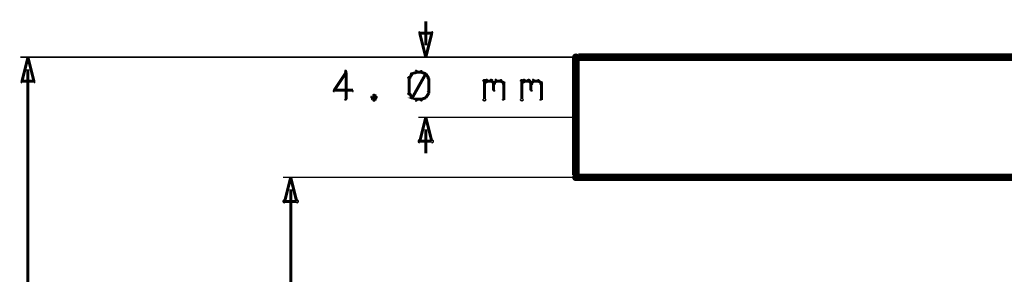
# Model space of a CAD drawing. Extents: x 26 to 524, y 33 to 520.
# Tile 7 of 95: x 38 to 104, y 119 to 136. Entities that reach past the tile are written whole.
import ezdxf

# ---------------------------------------------------------------- set-up
doc = ezdxf.new("R2010")
doc.units = 0
doc.layers.add('DIMENSIONS', color=3, linetype='CONTINUOUS')
doc.layers.add('DRAWING2', color=4, linetype='CONTINUOUS')

msp = doc.modelspace()

# ---------------------------------------------------------------- linework, layer by layer
at = {"layer": 'DIMENSIONS', "color": 94}
for points in [[(65.5, 133.8, 0.1, 0.1, 1), (65.5, 133.8, 0, 0, 0), (65.5, 133.8, 0, 0, 0), (65.5, 133.8, 0.2, 0.2, 0), (65.5, 135.4, 0.2, 0.2, 0), (65.5, 135.4, 0, 0, 0), (65.5, 135.4, 0.1, 0.1, 0), (65.5, 135.4, 0.1, 0.1, 1), (65.5, 135.4, 0, 0, 0)], [(88.1, 133, 0.1, 0.1, 1), (88.1, 133, 0, 0, 0), (88.1, 133, 0, 0, 0), (88.1, 133, 0.1, 0.1, 0), (38.5, 133, 0.1, 0.1, 0), (38.5, 133, 0, 0, 0), (38.5, 133, 0.1, 0.1, 0), (38.5, 133, 0.1, 0.1, 1), (38.5, 133, 0, 0, 0)], [(75.6, 133, 0.1, 0.1, 1), (75.6, 133, 0, 0, 0), (75.6, 133, 0, 0, 0), (75.6, 133, 0.1, 0.1, 0), (65, 133, 0.1, 0.1, 0), (65, 133, 0, 0, 0), (65, 133, 0.1, 0.1, 0), (65, 133, 0.1, 0.1, 1), (65, 133, 0, 0, 0)], [(39, 132.2, 0.1, 0.1, 1), (39, 132.2, 0, 0, 0), (39, 132.2, 0, 0, 0), (39, 132.2, 0.2, 0.2, 0), (39, 103.7, 0.2, 0.2, 0), (39, 103.7, 0, 0, 0), (39, 103.7, 0.1, 0.1, 0), (39, 103.7, 0.1, 0.1, 1), (39, 103.7, 0, 0, 0)], [(60.2, 132, 0.1, 0.1, 1), (60.1, 132.1, 0, 0, 0), (60.2, 132, 0, 0, 0), (60.2, 132, 0.2, 0.2, 0), (59.4, 130.8, 0.2, 0.2, 0), (59.4, 130.8, 0, 0, 0), (59.4, 130.8, 0.1, 0.1, 0), (59.4, 130.8, 0.1, 0.1, 1), (59.4, 130.8, 0, 0, 0)], [(60.1, 130.2, 0.1, 0.1, 1), (60.2, 130.2, 0, 0, 0), (60.2, 130.2, 0, 0, 0), (60.2, 130.2, 0.2, 0.2, 0), (60.2, 132, 0.2, 0.2, 0), (60.2, 132, 0, 0, 0), (60.2, 132, 0.1, 0.1, 0), (60.2, 132, 0.1, 0.1, 1), (60.1, 132, 0, 0, 0)], [(64.6, 131.9, 0.1, 0.1, 1), (64.5, 131.9, 0, 0, 0), (64.6, 131.9, 0, 0, 0), (64.6, 131.9, 0.2, 0.2, 0), (64.4, 131.6, 0.2, 0.2, 0), (64.4, 131.6, 0, 0, 0), (64.4, 131.6, 0.1, 0.1, 0), (64.4, 131.6, 0.1, 0.1, 1), (64.4, 131.6, 0, 0, 0)], [(64.9, 132, 0.1, 0.1, 1), (64.8, 132.1, 0, 0, 0), (64.9, 132, 0, 0, 0), (64.9, 132, 0.2, 0.2, 0), (64.6, 131.9, 0.2, 0.2, 0), (64.6, 131.9, 0, 0, 0), (64.6, 131.9, 0.1, 0.1, 0), (64.5, 131.9, 0.1, 0.1, 1), (64.6, 131.8, 0, 0, 0)], [(64.5, 130.4, 0.1, 0.1, 1), (64.6, 130.3, 0, 0, 0), (64.6, 130.3, 0, 0, 0), (64.6, 130.3, 0.2, 0.2, 0), (65.5, 131.9, 0.2, 0.2, 0), (65.5, 131.9, 0, 0, 0), (65.5, 131.9, 0.1, 0.1, 0), (65.5, 131.9, 0.1, 0.1, 1), (65.5, 131.9, 0, 0, 0)], [(65.2, 132, 0.1, 0.1, 1), (65.2, 132.1, 0, 0, 0), (65.2, 132, 0, 0, 0), (65.2, 132, 0.2, 0.2, 0), (64.9, 132, 0.2, 0.2, 0), (64.9, 132, 0, 0, 0), (64.9, 132, 0.1, 0.1, 0), (64.9, 132.1, 0.1, 0.1, 1), (64.9, 132, 0, 0, 0)], [(65.5, 131.8, 0.1, 0.1, 1), (65.5, 131.9, 0, 0, 0), (65.5, 131.9, 0, 0, 0), (65.5, 131.9, 0.2, 0.2, 0), (65.2, 132, 0.2, 0.2, 0), (65.2, 132, 0, 0, 0), (65.2, 132, 0.1, 0.1, 0), (65.2, 132.1, 0.1, 0.1, 1), (65.2, 132, 0, 0, 0)], [(65.6, 131.6, 0.1, 0.1, 1), (65.7, 131.6, 0, 0, 0), (65.7, 131.6, 0, 0, 0), (65.7, 131.6, 0.2, 0.2, 0), (65.5, 131.9, 0.2, 0.2, 0), (65.5, 131.9, 0, 0, 0), (65.5, 131.9, 0.1, 0.1, 0), (65.5, 131.9, 0.1, 0.1, 1), (65.4, 131.9, 0, 0, 0)], [(64.5, 131.6, 0.1, 0.1, 1), (64.3, 131.6, 0, 0, 0), (64.4, 131.6, 0, 0, 0), (64.4, 131.6, 0.2, 0.2, 0), (64.4, 130.6, 0.2, 0.2, 0), (64.4, 130.6, 0, 0, 0), (64.4, 130.6, 0.1, 0.1, 0), (64.3, 130.6, 0.1, 0.1, 1), (64.5, 130.6, 0, 0, 0)], [(65.6, 130.6, 0.1, 0.1, 1), (65.7, 130.6, 0, 0, 0), (65.7, 130.6, 0, 0, 0), (65.7, 130.6, 0.2, 0.2, 0), (65.7, 131.6, 0.2, 0.2, 0), (65.7, 131.6, 0, 0, 0), (65.7, 131.6, 0.1, 0.1, 0), (65.7, 131.6, 0.1, 0.1, 1), (65.6, 131.6, 0, 0, 0)], [(69.3, 130.2, 0.1, 0.1, 1), (69.5, 130.2, 0, 0, 0), (69.4, 130.2, 0, 0, 0), (69.4, 130.2, 0.2, 0.2, 0), (69.4, 131.4, 0.2, 0.2, 0), (69.4, 131.4, 0, 0, 0), (69.4, 131.4, 0.1, 0.1, 0), (69.5, 131.4, 0.1, 0.1, 1), (69.3, 131.4, 0, 0, 0)], [(69.4, 131.3, 0.1, 0.1, 1), (69.4, 131.2, 0, 0, 0), (69.4, 131.3, 0, 0, 0), (69.4, 131.3, 0.2, 0.2, 0), (69.6, 131.4, 0.2, 0.2, 0), (69.6, 131.4, 0, 0, 0), (69.6, 131.4, 0.1, 0.1, 0), (69.6, 131.4, 0.1, 0.1, 1), (69.5, 131.5, 0, 0, 0)], [(69.6, 131.5, 0.1, 0.1, 1), (69.6, 131.4, 0, 0, 0), (69.6, 131.4, 0, 0, 0), (69.6, 131.4, 0.2, 0.2, 0), (69.9, 131.4, 0.2, 0.2, 0), (69.9, 131.4, 0, 0, 0), (69.9, 131.4, 0.1, 0.1, 0), (69.9, 131.4, 0.1, 0.1, 1), (69.9, 131.5, 0, 0, 0)], [(69.9, 131.5, 0.1, 0.1, 1), (69.8, 131.4, 0, 0, 0), (69.9, 131.4, 0, 0, 0), (69.9, 131.4, 0.2, 0.2, 0), (70, 131.3, 0.2, 0.2, 0), (70, 131.3, 0, 0, 0), (70, 131.3, 0.1, 0.1, 0), (70, 131.2, 0.1, 0.1, 1), (70.1, 131.3, 0, 0, 0)], [(70, 131.3, 0.1, 0.1, 1), (70.1, 131.2, 0, 0, 0), (70, 131.3, 0, 0, 0), (70, 131.3, 0.2, 0.2, 0), (70.2, 131.4, 0.2, 0.2, 0), (70.2, 131.4, 0, 0, 0), (70.2, 131.4, 0.1, 0.1, 0), (70.2, 131.4, 0.1, 0.1, 1), (70.1, 131.5, 0, 0, 0)], [(70.1, 131.3, 0.1, 0.1, 1), (70, 131.3, 0, 0, 0), (70, 131.3, 0, 0, 0), (70, 131.3, 0.2, 0.2, 0), (70, 130.8, 0.2, 0.2, 0), (70, 130.8, 0, 0, 0), (70, 130.8, 0.1, 0.1, 0), (70, 130.8, 0.1, 0.1, 1), (70.1, 130.8, 0, 0, 0)], [(70.2, 131.5, 0.1, 0.1, 1), (70.2, 131.4, 0, 0, 0), (70.2, 131.4, 0, 0, 0), (70.2, 131.4, 0.2, 0.2, 0), (70.5, 131.4, 0.2, 0.2, 0), (70.5, 131.4, 0, 0, 0), (70.5, 131.4, 0.1, 0.1, 0), (70.5, 131.4, 0.1, 0.1, 1), (70.5, 131.5, 0, 0, 0)], [(70.5, 131.5, 0.1, 0.1, 1), (70.5, 131.4, 0, 0, 0), (70.5, 131.4, 0, 0, 0), (70.5, 131.4, 0.2, 0.2, 0), (70.7, 131.3, 0.2, 0.2, 0), (70.7, 131.3, 0, 0, 0), (70.7, 131.3, 0.1, 0.1, 0), (70.6, 131.2, 0.1, 0.1, 1), (70.7, 131.3, 0, 0, 0)], [(70.7, 131.3, 0.1, 0.1, 1), (70.6, 131.3, 0, 0, 0), (70.7, 131.3, 0, 0, 0), (70.7, 131.3, 0.2, 0.2, 0), (70.7, 130.2, 0.2, 0.2, 0), (70.7, 130.2, 0, 0, 0), (70.7, 130.2, 0.1, 0.1, 0), (70.6, 130.2, 0.1, 0.1, 1), (70.7, 130.2, 0, 0, 0)], [(71.8, 130.2, 0.1, 0.1, 1), (72, 130.2, 0, 0, 0), (71.9, 130.2, 0, 0, 0), (71.9, 130.2, 0.2, 0.2, 0), (71.9, 131.4, 0.2, 0.2, 0), (71.9, 131.4, 0, 0, 0), (71.9, 131.4, 0.1, 0.1, 0), (72, 131.4, 0.1, 0.1, 1), (71.8, 131.4, 0, 0, 0)], [(71.9, 131.3, 0.1, 0.1, 1), (71.9, 131.2, 0, 0, 0), (71.9, 131.3, 0, 0, 0), (71.9, 131.3, 0.2, 0.2, 0), (72.1, 131.4, 0.2, 0.2, 0), (72.1, 131.4, 0, 0, 0), (72.1, 131.4, 0.1, 0.1, 0), (72.1, 131.4, 0.1, 0.1, 1), (72, 131.5, 0, 0, 0)], [(72.1, 131.5, 0.1, 0.1, 1), (72.1, 131.4, 0, 0, 0), (72.1, 131.4, 0, 0, 0), (72.1, 131.4, 0.2, 0.2, 0), (72.4, 131.4, 0.2, 0.2, 0), (72.4, 131.4, 0, 0, 0), (72.4, 131.4, 0.1, 0.1, 0), (72.4, 131.4, 0.1, 0.1, 1), (72.4, 131.5, 0, 0, 0)], [(72.4, 131.5, 0.1, 0.1, 1), (72.3, 131.4, 0, 0, 0), (72.4, 131.4, 0, 0, 0), (72.4, 131.4, 0.2, 0.2, 0), (72.5, 131.3, 0.2, 0.2, 0), (72.5, 131.3, 0, 0, 0), (72.5, 131.3, 0.1, 0.1, 0), (72.5, 131.2, 0.1, 0.1, 1), (72.6, 131.3, 0, 0, 0)], [(72.5, 131.3, 0.1, 0.1, 1), (72.6, 131.2, 0, 0, 0), (72.5, 131.3, 0, 0, 0), (72.5, 131.3, 0.2, 0.2, 0), (72.7, 131.4, 0.2, 0.2, 0), (72.7, 131.4, 0, 0, 0), (72.7, 131.4, 0.1, 0.1, 0), (72.7, 131.4, 0.1, 0.1, 1), (72.6, 131.5, 0, 0, 0)], [(72.6, 131.3, 0.1, 0.1, 1), (72.5, 131.3, 0, 0, 0), (72.5, 131.3, 0, 0, 0), (72.5, 131.3, 0.2, 0.2, 0), (72.5, 130.8, 0.2, 0.2, 0), (72.5, 130.8, 0, 0, 0), (72.5, 130.8, 0.1, 0.1, 0), (72.5, 130.8, 0.1, 0.1, 1), (72.6, 130.8, 0, 0, 0)], [(72.7, 131.5, 0.1, 0.1, 1), (72.7, 131.4, 0, 0, 0), (72.7, 131.4, 0, 0, 0), (72.7, 131.4, 0.2, 0.2, 0), (73, 131.4, 0.2, 0.2, 0), (73, 131.4, 0, 0, 0), (73, 131.4, 0.1, 0.1, 0), (73, 131.4, 0.1, 0.1, 1), (73, 131.5, 0, 0, 0)], [(73, 131.5, 0.1, 0.1, 1), (73, 131.4, 0, 0, 0), (73, 131.4, 0, 0, 0), (73, 131.4, 0.2, 0.2, 0), (73.2, 131.3, 0.2, 0.2, 0), (73.2, 131.3, 0, 0, 0), (73.2, 131.3, 0.1, 0.1, 0), (73.1, 131.2, 0.1, 0.1, 1), (73.2, 131.3, 0, 0, 0)], [(73.2, 131.3, 0.1, 0.1, 1), (73.1, 131.3, 0, 0, 0), (73.2, 131.3, 0, 0, 0), (73.2, 131.3, 0.2, 0.2, 0), (73.2, 130.2, 0.2, 0.2, 0), (73.2, 130.2, 0, 0, 0), (73.2, 130.2, 0.1, 0.1, 0), (73.1, 130.2, 0.1, 0.1, 1), (73.2, 130.2, 0, 0, 0)], [(59.4, 130.8, 0.1, 0.1, 1), (59.4, 130.7, 0, 0, 0), (59.4, 130.8, 0, 0, 0), (59.4, 130.8, 0.2, 0.2, 0), (60.6, 130.8, 0.2, 0.2, 0), (60.6, 130.8, 0, 0, 0), (60.6, 130.8, 0.1, 0.1, 0), (60.6, 130.7, 0.1, 0.1, 1), (60.6, 130.8, 0, 0, 0)], [(62.1, 130.4, 0.1, 0.1, 1), (62, 130.5, 0, 0, 0), (62.1, 130.5, 0, 0, 0), (62.1, 130.5, 0.2, 0.2, 0), (61.9, 130.3, 0.2, 0.2, 0), (61.9, 130.3, 0, 0, 0), (61.9, 130.3, 0.1, 0.1, 0), (61.9, 130.4, 0.1, 0.1, 1), (61.9, 130.3, 0, 0, 0)], [(62.2, 130.3, 0.1, 0.1, 1), (62.2, 130.4, 0, 0, 0), (62.2, 130.3, 0, 0, 0), (62.2, 130.3, 0.2, 0.2, 0), (62.1, 130.5, 0.2, 0.2, 0), (62.1, 130.5, 0, 0, 0), (62.1, 130.5, 0.1, 0.1, 0), (62.1, 130.5, 0.1, 0.1, 1), (62, 130.4, 0, 0, 0)], [(64.4, 130.7, 0.1, 0.1, 1), (64.4, 130.6, 0, 0, 0), (64.4, 130.6, 0, 0, 0), (64.4, 130.6, 0.2, 0.2, 0), (64.6, 130.3, 0.2, 0.2, 0), (64.6, 130.3, 0, 0, 0), (64.6, 130.3, 0.1, 0.1, 0), (64.5, 130.3, 0.1, 0.1, 1), (64.6, 130.3, 0, 0, 0)], [(64.6, 130.4, 0.1, 0.1, 1), (64.5, 130.3, 0, 0, 0), (64.6, 130.3, 0, 0, 0), (64.6, 130.3, 0.2, 0.2, 0), (64.9, 130.2, 0.2, 0.2, 0), (64.9, 130.2, 0, 0, 0), (64.9, 130.2, 0.1, 0.1, 0), (64.8, 130.1, 0.1, 0.1, 1), (64.9, 130.2, 0, 0, 0)], [(65.4, 130.3, 0.1, 0.1, 1), (65.5, 130.3, 0, 0, 0), (65.5, 130.3, 0, 0, 0), (65.5, 130.3, 0.2, 0.2, 0), (65.7, 130.6, 0.2, 0.2, 0), (65.7, 130.6, 0, 0, 0), (65.7, 130.6, 0.1, 0.1, 0), (65.7, 130.6, 0.1, 0.1, 1), (65.6, 130.7, 0, 0, 0)], [(61.9, 130.4, 0.1, 0.1, 1), (61.9, 130.3, 0, 0, 0), (61.9, 130.3, 0, 0, 0), (61.9, 130.3, 0.2, 0.2, 0), (62.1, 130.2, 0.2, 0.2, 0), (62.1, 130.2, 0, 0, 0), (62.1, 130.2, 0.1, 0.1, 0), (62, 130.1, 0.1, 0.1, 1), (62.1, 130.2, 0, 0, 0)], [(62, 130.2, 0.1, 0.1, 1), (62.1, 130.1, 0, 0, 0), (62.1, 130.2, 0, 0, 0), (62.1, 130.2, 0.2, 0.2, 0), (62.2, 130.3, 0.2, 0.2, 0), (62.2, 130.3, 0, 0, 0), (62.2, 130.3, 0.1, 0.1, 0), (62.2, 130.3, 0.1, 0.1, 1), (62.2, 130.4, 0, 0, 0)], [(64.9, 130.2, 0.1, 0.1, 1), (64.9, 130.1, 0, 0, 0), (64.9, 130.2, 0, 0, 0), (64.9, 130.2, 0.2, 0.2, 0), (65.2, 130.2, 0.2, 0.2, 0), (65.2, 130.2, 0, 0, 0), (65.2, 130.2, 0.1, 0.1, 0), (65.2, 130.1, 0.1, 0.1, 1), (65.2, 130.2, 0, 0, 0)], [(65.2, 130.2, 0.1, 0.1, 1), (65.2, 130.1, 0, 0, 0), (65.2, 130.2, 0, 0, 0), (65.2, 130.2, 0.2, 0.2, 0), (65.5, 130.3, 0.2, 0.2, 0), (65.5, 130.3, 0, 0, 0), (65.5, 130.3, 0.1, 0.1, 0), (65.5, 130.3, 0.1, 0.1, 1), (65.5, 130.4, 0, 0, 0)], [(75.5, 129, 0.1, 0.1, 1), (75.5, 129, 0, 0, 0), (75.5, 129, 0, 0, 0), (75.5, 129, 0.1, 0.1, 0), (65, 129, 0.1, 0.1, 0), (65, 129, 0, 0, 0), (65, 129, 0.1, 0.1, 0), (65, 129, 0.1, 0.1, 1), (65, 129, 0, 0, 0)], [(65.5, 128.2, 0.1, 0.1, 1), (65.5, 128.2, 0, 0, 0), (65.5, 128.2, 0, 0, 0), (65.5, 128.2, 0.2, 0.2, 0), (65.5, 126.6, 0.2, 0.2, 0), (65.5, 126.6, 0, 0, 0), (65.5, 126.6, 0.1, 0.1, 0), (65.5, 126.6, 0.1, 0.1, 1), (65.5, 126.6, 0, 0, 0)], [(96.5, 125, 0.1, 0.1, 1), (96.5, 125, 0, 0, 0), (96.5, 125, 0, 0, 0), (96.5, 125, 0.1, 0.1, 0), (56, 125, 0.1, 0.1, 0), (56, 125, 0, 0, 0), (56, 125, 0.1, 0.1, 0), (56, 125, 0.1, 0.1, 1), (56, 125, 0, 0, 0)], [(56.5, 124.2, 0.1, 0.1, 1), (56.5, 124.2, 0, 0, 0), (56.5, 124.2, 0, 0, 0), (56.5, 124.2, 0.2, 0.2, 0), (56.5, 113.2, 0.2, 0.2, 0), (56.5, 113.2, 0, 0, 0), (56.5, 113.2, 0.1, 0.1, 0), (56.5, 113.2, 0.1, 0.1, 1), (56.5, 113.2, 0, 0, 0)]]:
    msp.add_lwpolyline(points, format="xyseb", dxfattribs=at)
for points in [[(65.5, 133, 0.1, 0.1, 1), (65.5, 133, 0, 0, 0), (65.5, 133, 0, 0, 0), (65.5, 133, 0.2, 0.2, 0), (65.1, 134.6, 0, 0, 0), (65.1, 134.6, 0.1, 0.1, 0), (65.1, 134.6, 0.1, 0.1, 1), (65.1, 134.6, 0, 0, 0), (65.1, 134.7, 0.1, 0.1, 1), (65.1, 134.6, 0, 0, 0), (65.1, 134.6, 0, 0, 0), (65.1, 134.6, 0.2, 0.2, 0), (65.9, 134.6, 0, 0, 0), (65.9, 134.6, 0.1, 0.1, 0), (65.9, 134.6, 0.1, 0.1, 1), (65.9, 134.7, 0, 0, 0), (65.9, 134.6, 0.1, 0.1, 1), (65.9, 134.6, 0, 0, 0), (65.9, 134.6, 0, 0, 0), (65.9, 134.6, 0.2, 0.2, 0), (65.5, 133, 0.2, 0.2, 0), (65.5, 133, 0, 0, 0), (65.5, 133, 0.1, 0.1, 0), (65.5, 133, 0.1, 0.1, 1), (65.5, 133, 0, 0, 0)], [(39, 133, 0.1, 0.1, 1), (39, 133, 0, 0, 0), (39, 133, 0, 0, 0), (39, 133, 0.2, 0.2, 0), (39.4, 131.4, 0, 0, 0), (39.4, 131.4, 0.1, 0.1, 0), (39.4, 131.4, 0.1, 0.1, 1), (39.4, 131.4, 0, 0, 0), (39.4, 131.3, 0.1, 0.1, 1), (39.4, 131.4, 0, 0, 0), (39.4, 131.4, 0, 0, 0), (39.4, 131.4, 0.2, 0.2, 0), (38.6, 131.4, 0, 0, 0), (38.6, 131.4, 0.1, 0.1, 0), (38.6, 131.4, 0.1, 0.1, 1), (38.6, 131.3, 0, 0, 0), (38.6, 131.4, 0.1, 0.1, 1), (38.6, 131.4, 0, 0, 0), (38.6, 131.4, 0, 0, 0), (38.6, 131.4, 0.2, 0.2, 0), (39, 133, 0.2, 0.2, 0), (39, 133, 0, 0, 0), (39, 133, 0.1, 0.1, 0), (39, 133, 0.1, 0.1, 1), (39, 133, 0, 0, 0)], [(65.5, 129, 0.1, 0.1, 1), (65.5, 129, 0, 0, 0), (65.5, 129, 0, 0, 0), (65.5, 129, 0.2, 0.2, 0), (65.9, 127.4, 0, 0, 0), (65.9, 127.4, 0.1, 0.1, 0), (65.9, 127.4, 0.1, 0.1, 1), (65.9, 127.4, 0, 0, 0), (65.9, 127.3, 0.1, 0.1, 1), (65.9, 127.5, 0, 0, 0), (65.9, 127.4, 0, 0, 0), (65.9, 127.4, 0.2, 0.2, 0), (65.1, 127.4, 0, 0, 0), (65.1, 127.4, 0.1, 0.1, 0), (65.1, 127.5, 0.1, 0.1, 1), (65.1, 127.3, 0, 0, 0), (65.1, 127.4, 0.1, 0.1, 1), (65.1, 127.4, 0, 0, 0), (65.1, 127.4, 0, 0, 0), (65.1, 127.4, 0.2, 0.2, 0), (65.5, 129, 0.2, 0.2, 0), (65.5, 129, 0, 0, 0), (65.5, 129, 0.1, 0.1, 0), (65.5, 129, 0.1, 0.1, 1), (65.5, 129, 0, 0, 0)], [(56.5, 125, 0.1, 0.1, 1), (56.5, 125, 0, 0, 0), (56.5, 125, 0, 0, 0), (56.5, 125, 0.2, 0.2, 0), (56.9, 123.4, 0, 0, 0), (56.9, 123.4, 0.1, 0.1, 0), (56.9, 123.4, 0.1, 0.1, 1), (56.9, 123.4, 0, 0, 0), (56.9, 123.3, 0.1, 0.1, 1), (56.9, 123.5, 0, 0, 0), (56.9, 123.4, 0, 0, 0), (56.9, 123.4, 0.2, 0.2, 0), (56.1, 123.4, 0, 0, 0), (56.1, 123.4, 0.1, 0.1, 0), (56.1, 123.5, 0.1, 0.1, 1), (56.1, 123.3, 0, 0, 0), (56.1, 123.4, 0.1, 0.1, 1), (56.1, 123.4, 0, 0, 0), (56.1, 123.4, 0, 0, 0), (56.1, 123.4, 0.2, 0.2, 0), (56.5, 125, 0.2, 0.2, 0), (56.5, 125, 0, 0, 0), (56.5, 125, 0.1, 0.1, 0), (56.5, 125, 0.1, 0.1, 1), (56.5, 125, 0, 0, 0)]]:
    msp.add_lwpolyline(points, format="xyseb", close=True, dxfattribs=at)
at = {"layer": 'DRAWING2', "color": 171}
msp.add_lwpolyline([(230.5, 133, 0.5, 0.5, 0), (75.5, 133, 0, 0, 0), (75.5, 133, 0.3, 0.3, 0), (75.5, 133.1, 0.3, 0.3, 1), (75.5, 132.9, 0, 0, 0), (75.6, 133, 0.3, 0.3, 1), (75.4, 133, 0, 0, 0), (75.5, 133, 0, 0, 0), (75.5, 133, 0.5, 0.5, 0), (75.5, 125, 0.5, 0.5, 0), (75.5, 125, 0, 0, 0), (75.5, 125, 0.3, 0.3, 0), (75.4, 125, 0.3, 0.3, 1), (75.6, 125, 0, 0, 0), (75.5, 125.1, 0.3, 0.3, 1), (75.5, 124.9, 0, 0, 0), (75.5, 125, 0, 0, 0), (75.5, 125, 0.5, 0.5, 0), (230.5, 125, 0, 0, 0)], format="xyseb", dxfattribs=at)

doc.saveas('drawing.dxf')
